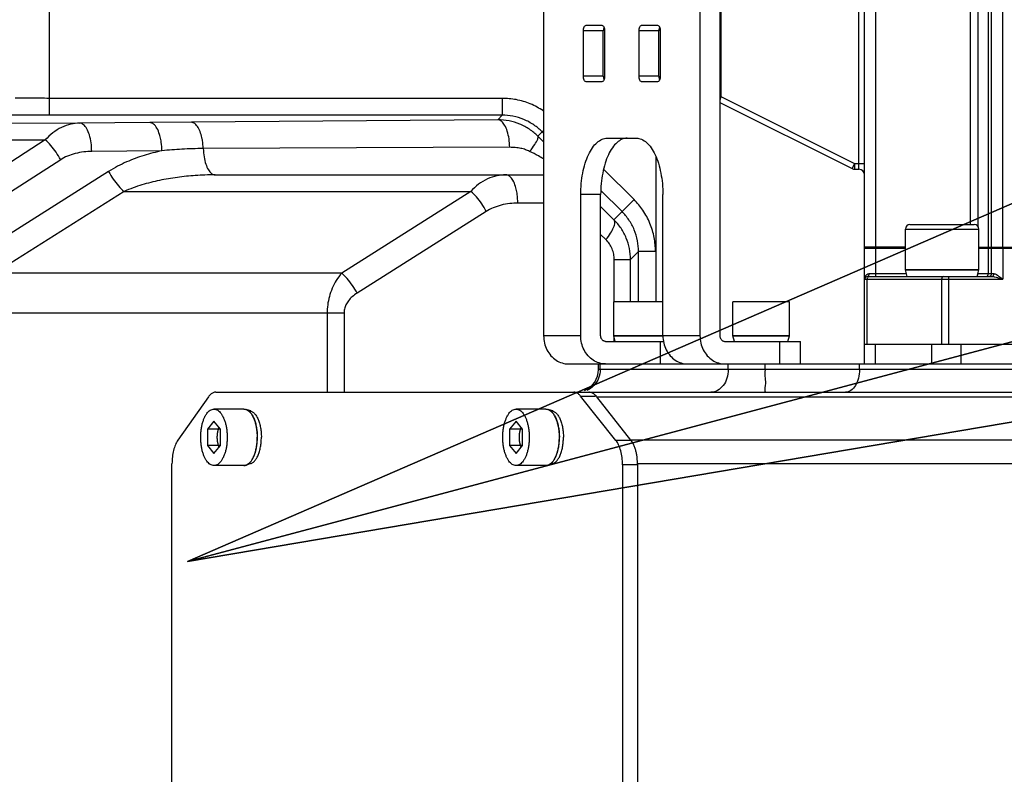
# Model space of a CAD drawing. Header units: millimetres. Extents: x 0 to 1189, y 0 to 841.
# Tile 39 of 88: x 577 to 611, y 159 to 185. Entities that reach past the tile are written whole.
import ezdxf

# ---------------------------------------------------------------- set-up
doc = ezdxf.new("R2010")
doc.units = ezdxf.units.MM
doc.header["$LTSCALE"] = 65.395
doc.layers.get('0').update_dxf_attribs({"linetype": 'CONTINUOUS'})
doc.layers.add('02___PRT_ALL_AXES', color=7, linetype='CONTINUOUS')
doc.layers.add('3_ALL_AXES', color=7, linetype='CONTINUOUS')
doc.styles.get("Standard").update_dxf_attribs({"font": 'txt', "width": 0.7})
doc.dimstyles.new('DIMSTYLE_6', dxfattribs={"dimtxt": 3.5, "dimasz": 3, "dimexe": 0.18, "dimexo": 0.0625, "dimgap": 0.09, "dimtad": 1, "dimlfac": 5, "dimdsep": 46, "dimtxsty": 'Standard', "dimblk": '_FILLED', "dimblk1": '_FILLED', "dimblk2": '_FILLED', "dimcen": 0.09, "dimclrt": 5, "dimadec": 0, "dimazin": 0, "dimtp": 0.01, "dimtm": 0.01, "dimtfac": 1, "dimtofl": 0, "dimtmove": 0, "dimatfit": 3, "dimldrblk": '_FILLED', "dimfxl": 1, "dimtolj": 1, "dimarcsym": 0})

# ---------------------------------------------------------------- blocks, each defined once
blk = doc.blocks.new('_FILLED')
at = {"color": 0, "linetype": 'ByBlock'}
blk.add_solid([(0, 0), (-1, 0.117), (-1, -0.117)], dxfattribs=at)
blk = doc.blocks.new('*D16')
at = {"color": 2, "linetype": 'Continuous'}
for p, q in [((582.522, 166.153), (995.791, 236.049)), ((941.425, 226.854), (582.522, 166.153)), ((941.425, 226.854), (941.425, 226.854))]:
    blk.add_line(p, q, dxfattribs=at)
at = {"color": 2, "linetype": 'Continuous', "xscale": 3, "yscale": 3, "zscale": 3, "rotation": 189.5995147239}
blk.add_blockref('_FILLED', (941.425, 226.854), dxfattribs=at)
blk = doc.blocks.new('*D19')
at = {"color": 2, "linetype": 'Continuous'}
for p, q in [((582.522, 166.153), (675.153, 190.837)), ((643.688, 182.452), (582.522, 166.153)), ((643.688, 182.452), (643.688, 182.452))]:
    blk.add_line(p, q, dxfattribs=at)
at = {"color": 2, "linetype": 'Continuous', "xscale": 3, "yscale": 3, "zscale": 3, "rotation": 194.9212372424}
blk.add_blockref('_FILLED', (643.688, 182.452), dxfattribs=at)
blk = doc.blocks.new('*D20')
at = {"color": 2, "linetype": 'Continuous'}
for p, q in [((582.522, 166.153), (763.157, 244.53)), ((687.652, 211.769), (582.522, 166.153)), ((687.652, 211.769), (687.652, 211.769))]:
    blk.add_line(p, q, dxfattribs=at)
at = {"color": 2, "linetype": 'Continuous', "xscale": 3, "yscale": 3, "zscale": 3, "rotation": 203.4559086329}
blk.add_blockref('_FILLED', (687.652, 211.769), dxfattribs=at)

msp = doc.modelspace()

# ---------------------------------------------------------------- linework, layer by layer
at = {"color": 7, "linetype": 'Continuous'}
for p, q in [((606.5223, 173.1533), (606.5223, 201.2533)), ((611.0223, 177.2933), (611.0223, 197.5533)), ((595.1475, 191.8006), (595.1475, 174.1533)), ((600.6873, 191.8006), (600.6873, 174.1533)), ((601.3936, 191.8006), (601.3936, 174.1533)), ((596.5559, 183.3533), (596.5559, 184.9533)), ((596.6498, 185.1533), (597.2132, 185.1533)), ((597.2623, 183.3533), (597.2623, 184.9533)), ((597.3071, 184.9533), (597.3071, 183.3533)), ((598.5277, 183.3533), (598.5277, 184.9533)), ((598.6216, 185.1533), (599.185, 185.1533)), ((599.2341, 183.3533), (599.2341, 184.9533)), ((599.2788, 184.9533), (599.2788, 183.3533)), ((597.2132, 183.1533), (596.6498, 183.1533)), ((599.185, 183.1533), (598.6216, 183.1533)), ((601.3936, 182.4176), (606.08, 180.0744)), ((597.401, 181.1533), (598.4338, 181.1533)), ((599.1223, 180.5038), (599.1223, 175.3533)), ((606.1695, 180.0533), (606.3223, 180.0533)), ((583.5082, 179.8533), (595.1475, 179.8533)), ((596.462, 174.1533), (596.462, 179.1533)), ((597.1684, 174.1533), (597.1684, 179.1533)), ((599.3727, 174.1533), (599.3727, 179.1533)), ((608.1292, 178.0933), (610.4092, 178.0933)), ((607.9692, 177.2933), (606.5223, 177.2933)), ((606.5223, 177.2533), (607.9692, 177.2533)), ((606.7223, 177.2933), (606.7223, 177.2533)), ((610.5692, 177.2933), (628.0223, 177.2933)), ((610.5692, 177.2533), (611.0086, 177.2533)), ((611.0223, 176.3533), (611.0223, 177.2533)), ((611.0223, 177.2533), (628.4753, 177.2533)), ((611.2223, 177.2933), (611.2223, 177.2533)), ((606.6223, 176.2533), (611.0223, 176.2533)), ((597.345, 173.9533), (599.396, 173.9533)), ((601.5702, 173.9533), (604.2552, 173.9533)), ((604.2554, 173.1533), (604.2554, 173.9533)), ((606.5223, 173.8533), (632.5223, 173.8533)), ((596.0304, 173.1533), (641.9223, 173.1533)), ((600.0302, 173.1533), (600.0302, 173.1869)), ((583.5292, 172.1533), (740.7563, 172.1532)), ((597.7092, 170.4433), (596.4547, 172.0152)), ((583.2688, 171.9853), (582.1877, 170.4501)), ((598.2408, 170.4501), (597.0365, 171.9853)), ((583.4654, 171.1306), (583.2307, 170.8419)), ((583.7002, 170.8419), (583.4654, 171.1306)), ((594.1694, 171.1306), (593.9347, 170.8419)), ((594.4041, 170.8419), (594.1694, 171.1306)), ((583.2307, 170.8419), (583.2307, 170.2646)), ((583.7002, 170.8419), (583.2307, 170.8419)), ((583.7002, 170.2646), (583.7002, 170.8419)), ((593.9347, 170.8419), (593.9347, 170.2646)), ((594.4041, 170.8419), (593.9347, 170.8419)), ((594.4041, 170.2646), (594.4041, 170.8419)), ((583.2307, 170.2646), (583.4654, 169.9759)), ((583.7002, 170.2646), (583.2307, 170.2646)), ((583.4654, 169.9759), (583.7002, 170.2646)), ((593.9347, 170.2646), (594.1694, 169.9759)), ((594.4041, 170.2646), (593.9347, 170.2646)), ((594.1694, 169.9759), (594.4041, 170.2646)), ((598.4187, 170.0643), (598.4104, 170.0949)), ((581.9786, 154.6884), (581.9786, 169.6181)), ((597.9407, 169.5813), (597.9407, 154.7252)), ((598.4704, 169.5813), (598.4704, 154.7252)), ((598.4736, 169.6181), (598.4736, 154.6884))]:
    msp.add_line(p, q, dxfattribs=at)
at = {"color": 9, "linetype": 'Continuous'}
for p, q in [((606.9223, 177.2933), (606.9223, 197.5533)), ((610.2566, 197.5533), (610.2566, 178.0933)), ((610.5394, 197.5533), (610.5394, 178.0242)), ((610.9051, 197.5533), (610.9051, 177.2933)), ((611.4223, 177.2933), (611.4223, 197.5533)), ((577.6264, 193.1533), (577.6264, 181.9662)), ((601.4223, 190.0533), (601.4223, 182.6269)), ((606.3223, 180.0533), (606.3223, 190.0533)), ((597.2623, 184.9533), (596.5559, 184.9533)), ((599.2341, 184.9533), (598.5277, 184.9533)), ((597.2623, 183.3533), (596.5559, 183.3533)), ((599.2341, 183.3533), (598.5277, 183.3533)), ((593.683, 182.5661), (577.6266, 182.5661)), ((593.683, 182.5661), (593.683, 181.9662)), ((601.4223, 182.6269), (601.3936, 182.6269)), ((601.4223, 182.6269), (601.3936, 182.4979)), ((601.4223, 182.6269), (606.1695, 180.2533)), ((593.6828, 181.9662), (577.6264, 181.9662)), ((593.5232, 181.8063), (582.6649, 181.7179)), ((593.5232, 181.8063), (593.6828, 181.9662)), ((558.7928, 181.7471), (578.7107, 181.6858)), ((581.1969, 181.706), (578.7107, 181.6858)), ((582.6649, 181.7179), (581.1969, 181.706)), ((558.5493, 181.1494), (577.4893, 181.0911)), ((577.4893, 181.0911), (572.9829, 178.202)), ((594.9424, 181.2258), (595.1475, 181.431)), ((595.1476, 181.0221), (594.9424, 181.2258)), ((595.1475, 181.3302), (595.0972, 181.3805)), ((593.9457, 180.8299), (583.0866, 180.7857)), ((578.0337, 180.3901), (573.5272, 177.501)), ((581.6195, 180.7062), (579.1334, 180.6859)), ((598.3505, 178.9754), (597.2734, 180.0525)), ((606.1695, 180.2533), (606.08, 180.0744)), ((606.1695, 180.2533), (606.1695, 180.0533)), ((606.1695, 180.2533), (606.5223, 180.2533)), ((579.7337, 179.9746), (575.1549, 177.0768)), ((580.279, 179.2674), (575.7004, 176.3697)), ((580.279, 179.2674), (592.5699, 179.2675)), ((592.5699, 179.2675), (587.9911, 176.3697)), ((597.1684, 179.1533), (596.462, 179.1533)), ((597.9264, 178.5513), (597.1753, 179.3024)), ((595.1475, 178.8533), (594.2326, 178.8533)), ((597.6401, 178.265), (597.1684, 178.729)), ((597.6401, 178.265), (598.3505, 178.9754)), ((593.1153, 178.5604), (588.5365, 175.6626)), ((597.3558, 177.5581), (597.1684, 177.7424)), ((607.9692, 177.9333), (610.5692, 177.9333)), ((606.9223, 176.2533), (606.9223, 177.2533)), ((610.9051, 177.2533), (610.9051, 176.3533)), ((611.4223, 177.2533), (611.4223, 176.1533)), ((598.2283, 176.8535), (598.512, 177.1371)), ((599.1119, 177.1372), (598.512, 177.1372)), ((598.512, 175.3533), (598.512, 177.1371)), ((597.651, 175.3533), (597.651, 176.8535)), ((597.651, 176.8535), (598.2283, 176.8535)), ((598.2283, 175.3533), (598.2283, 176.8535)), ((587.9911, 176.3697), (575.7004, 176.3697)), ((606.6823, 176.3533), (608.0052, 176.3533)), ((609.4998, 176.2533), (609.4998, 173.8533)), ((610.5394, 176.3758), (610.5394, 176.3533)), ((610.5394, 176.3533), (611.1023, 176.3533)), ((606.5223, 176.1533), (611.4223, 176.1533)), ((606.6092, 173.8533), (606.6092, 176.1533)), ((609.2508, 176.1533), (609.2508, 173.8533)), ((587.4774, 174.9555), (574.3628, 174.9554)), ((587.4774, 174.9555), (587.4774, 172.1533)), ((588.0737, 174.9555), (587.4774, 174.9555)), ((588.0737, 174.9555), (588.0737, 172.1533)), ((596.462, 174.1533), (595.1475, 174.1533)), ((600.6873, 174.1533), (599.3727, 174.1533)), ((597.651, 173.9533), (597.651, 174.0732)), ((599.2874, 173.1533), (599.2874, 173.9533)), ((603.5127, 173.1533), (603.5127, 173.9533)), ((606.8981, 173.8533), (606.8981, 173.1533)), ((608.8978, 173.8533), (608.8978, 173.1533)), ((609.928, 173.8533), (609.928, 173.1533)), ((597.1533, 172.9533), (597.1533, 173.1533)), ((601.6905, 172.9533), (601.6905, 173.1533)), ((602.9925, 172.9533), (602.9925, 173.1533)), ((606.3395, 172.9533), (606.3395, 173.1533)), ((641.5223, 172.9533), (597.0912, 172.9533)), ((596.4547, 172.0152), (596.9844, 172.0152)), ((597.0365, 171.9853), (746.8586, 171.9853)), ((598.239, 170.4433), (597.7092, 170.4433)), ((749.6746, 170.4501), (598.2408, 170.4501)), ((598.4704, 169.5813), (597.9407, 169.5813)), ((750.2786, 169.6181), (598.4736, 169.6181))]:
    msp.add_line(p, q, dxfattribs=at)
at = {"color": 2, "linetype": 'Continuous', "const_width": 0.8}
msp.add_lwpolyline([(467.9223, 166.1533, 1), (697.1223, 166.1533, 1)], format="xyb", close=True, dxfattribs=at)
at = {"color": 2, "linetype": 'Continuous'}
msp.add_arc((582.5223, 166.1533), 63.3, 282.12633, 48.550533, dxfattribs=at)
at = {"color": 7, "linetype": 'Continuous'}
for centre, radius, start, end in [((606.1695, 180.2533), 0.2, 243.43495, 270), ((606.3223, 179.8533), 0.2, 0, 90), ((608.1292, 177.9333), 0.16, 90, 180), ((610.4092, 177.9333), 0.16, 0, 90), ((606.6223, 176.1533), 0.1, 90, 180), ((610.9223, 176.3533), 0.1, 270, 360), ((596.2912, 172.9533), 0.8, 292.49965, 360)]:
    msp.add_arc(centre, radius, start, end, dxfattribs=at)
for points, start_tangent, end_tangent in [([(596.5559, 184.9533), (596.5631, 185.0298), (596.5834, 185.0947), (596.6139, 185.138), (596.6498, 185.1533)], (0, 1), (1, 0)), ([(597.2132, 185.1533), (597.2491, 185.138), (597.2796, 185.0947), (597.2999, 185.0298), (597.3071, 184.9533)], (1, 0), (0, -1)), ([(597.2694, 185.0298), (597.2623, 184.9533)], (-0.1922746, -0.9813412), (0, -1)), ([(597.2832, 185.079), (597.2694, 185.0298)], (-0.3542146, -0.9351642), (-0.1922746, -0.9813412)), ([(598.5277, 184.9533), (598.5348, 185.0298), (598.5552, 185.0947), (598.5857, 185.138), (598.6216, 185.1533)], (0, 1), (1, 0)), ([(599.185, 185.1533), (599.2209, 185.138), (599.2513, 185.0947), (599.2717, 185.0298), (599.2788, 184.9533)], (1, 0), (0, -1)), ([(599.2412, 185.0298), (599.2341, 184.9533)], (-0.1922746, -0.9813412), (0, -1)), ([(599.255, 185.079), (599.2412, 185.0298)], (-0.3542146, -0.9351642), (-0.1922746, -0.9813412)), ([(596.6498, 183.1533), (596.6139, 183.1685), (596.5834, 183.2118), (596.5631, 183.2767), (596.5559, 183.3533)], (-1, 0), (0, 1)), ([(597.3071, 183.3533), (597.2999, 183.2767), (597.2796, 183.2118), (597.2491, 183.1685), (597.2132, 183.1533)], (0, -1), (-1, 0)), ([(597.2623, 183.3533), (597.2694, 183.2767)], (0, -1), (0.1922746, -0.9813412)), ([(597.2694, 183.2767), (597.2832, 183.2276)], (0.1922746, -0.9813412), (0.3542146, -0.9351642)), ([(598.6216, 183.1533), (598.5857, 183.1685), (598.5552, 183.2118), (598.5348, 183.2767), (598.5277, 183.3533)], (-1, 0), (0, 1)), ([(599.2788, 183.3533), (599.2717, 183.2767), (599.2513, 183.2118), (599.2209, 183.1685), (599.185, 183.1533)], (0, -1), (-1, 0)), ([(599.2341, 183.3533), (599.2412, 183.2767)], (0, -1), (0.1922746, -0.9813412)), ([(599.2412, 183.2767), (599.255, 183.2276)], (0.1922746, -0.9813412), (0.3542146, -0.9351642)), ([(596.462, 179.1533), (596.4801, 179.5434), (596.5335, 179.9186), (596.6203, 180.2644), (596.737, 180.5675), (596.8793, 180.8162), (597.0416, 181.001), (597.2178, 181.1148), (597.401, 181.1533)], (0, 1), (1, 0)), ([(598.1073, 181.1533), (597.9241, 181.1148), (597.748, 181.001), (597.5857, 180.8162), (597.4434, 180.5675), (597.3266, 180.2644), (597.2398, 179.9186), (597.1864, 179.5434), (597.1684, 179.1533)], (-1, 0), (0, -1)), ([(598.4338, 181.1533), (598.617, 181.1148), (598.7931, 181.001), (598.9554, 180.8162), (599.0977, 180.5675), (599.2145, 180.2644), (599.3013, 179.9186), (599.3547, 179.5434), (599.3727, 179.1533)], (1, 0), (0, -1)), ([(595.1475, 174.1533), (595.1776, 173.8944), (595.2658, 173.6533), (595.4061, 173.4462), (595.589, 173.2872), (595.8019, 173.1873), (596.0304, 173.1533)], (0, -1), (1, 0)), ([(597.1164, 173.1873), (596.9035, 173.2872), (596.7206, 173.4462), (596.5803, 173.6533), (596.4921, 173.8944), (596.462, 174.1533)], (-0.9570161, 0.290035), (0, 1)), ([(597.345, 173.9533), (597.3105, 173.9571), (597.2774, 173.9685), (597.2469, 173.987), (597.2201, 174.0118), (597.1981, 174.0421), (597.1818, 174.0767), (597.1718, 174.1142), (597.1684, 174.1533)], (-1, 0), (0, 1)), ([(599.3727, 174.1533), (599.4028, 173.8944), (599.491, 173.6533), (599.6314, 173.4462), (599.8142, 173.2872), (600.0272, 173.1873), (600.2557, 173.1533)], (0, -1), (1, 0)), ([(600.6873, 174.1533), (600.7173, 173.8944), (600.8056, 173.6533), (600.9459, 173.4462), (601.1287, 173.2872), (601.3417, 173.1873), (601.5702, 173.1533)], (0, -1), (1, 0)), ([(601.3936, 174.1533), (601.397, 174.1142), (601.4071, 174.0767), (601.4234, 174.0421), (601.4453, 174.0118), (601.4721, 173.987), (601.5026, 173.9685), (601.5358, 173.9571), (601.5702, 173.9533)], (0, -1), (1, 0)), ([(597.345, 173.1533), (597.1164, 173.1873)], (-1, 0), (-0.9570161, 0.290035)), ([(583.5292, 172.1533), (583.4378, 172.1341), (583.3498, 172.0774), (583.2688, 171.9853)], (-1, 0), (-0.5757688, -0.8176126)), ([(596.4547, 172.0152), (596.3796, 172.0911), (596.2994, 172.1376), (596.2166, 172.1533)], (-0.6237899, 0.7815921), (-1, 0)), ([(596.8596, 172.1293), (596.7464, 172.1533)], (-0.9224368, 0.3861481), (-1, 0)), ([(596.8995, 172.1095), (596.8596, 172.1293)], (-0.8665691, 0.4990571), (-0.9224368, 0.3861481)), ([(596.9984, 172.0298), (596.8995, 172.1095)], (-0.6872391, 0.7264313), (-0.8665691, 0.4990571)), ([(597.0365, 171.9853), (596.9984, 172.0298)], (-0.6173001, 0.7867278), (-0.6872391, 0.7264313)), ([(582.1877, 170.4501), (582.1005, 170.2902), (582.0342, 170.0899), (581.9927, 169.8613), (581.9786, 169.6181)], (-0.5757688, -0.8176126), (0, -1)), ([(597.9407, 169.5813), (597.9249, 169.8382), (597.8787, 170.0778), (597.8052, 170.2841), (597.7092, 170.4433)], (0, 1), (-0.6237899, 0.7815921)), ([(598.3154, 170.335), (598.2408, 170.4501)], (-0.4732159, 0.8809465), (-0.6170879, 0.7868942)), ([(598.345, 170.2751), (598.3154, 170.335)], (-0.4135139, 0.9104978), (-0.4732159, 0.8809465)), ([(598.4104, 170.0949), (598.3686, 170.2192), (598.345, 170.2751)], (-0.2730826, 0.9619906), (-0.4135139, 0.9104978)), ([(598.4736, 169.6181), (598.4472, 169.9318), (598.4187, 170.0643)], (0, 1), (-0.2521081, 0.9676991))]:
    msp.add_spline(points, degree=3, dxfattribs=dict(at, start_tangent=start_tangent, end_tangent=end_tangent))
at = {"color": 9, "linetype": 'Continuous'}
for points, start_tangent, end_tangent in [([(577.6266, 182.5661), (577.2994, 182.5668), (576.9757, 182.5691), (576.6777, 182.5729), (576.4243, 182.5778)], (-1, 0.0000033), (-0.9997212, 0.023611)), ([(595.1481, 182.114), (595.139, 182.1201), (594.6764, 182.3688), (594.1732, 182.5194), (593.683, 182.5661)], (-0.8260481, 0.5635996), (-1, 0.0001509)), ([(577.6264, 181.9662), (577.1855, 181.9669), (576.7461, 181.9692), (576.3417, 181.973), (576.0001, 181.9779)], (-1, 0.0000352), (-0.9998487, 0.0173946)), ([(594.9424, 181.2258), (594.6451, 181.4692), (594.3002, 181.6535), (593.9209, 181.7683), (593.5232, 181.8063)], (-0.7088918, 0.7053172), (-0.9999922, -0.0039457)), ([(593.9457, 180.8299), (593.921, 181.1303), (593.8593, 181.4005), (593.7663, 181.6154), (593.6507, 181.755), (593.5232, 181.8063)], (-0.0165738, 0.9998626), (-0.9993012, 0.0373781)), ([(595.0972, 181.3805), (594.802, 181.624), (594.4469, 181.8146), (594.0613, 181.9301), (593.6828, 181.9662)], (-0.7071215, 0.7070921), (-1, -0.000052)), ([(578.7107, 181.6858), (578.3955, 181.6477), (578.0663, 181.5339), (577.7549, 181.3427), (577.4893, 181.0911)], (-0.9998535, -0.0171162), (-0.6528758, -0.757465)), ([(579.1334, 180.6859), (579.1111, 180.9919), (579.0504, 181.2686), (578.9571, 181.4893), (578.8401, 181.633), (578.7108, 181.6858)], (-0.0066855, 0.9999777), (-0.9993006, 0.0373949)), ([(581.5809, 181.1101), (581.5365, 181.2888), (581.4432, 181.5096), (581.3263, 181.6532), (581.1969, 181.706)], (-0.1891083, 0.9819562), (-0.9993006, 0.0373944)), ([(583.0493, 181.1217), (582.9943, 181.3332), (582.902, 181.5372), (582.7889, 181.6693), (582.6649, 181.7179)], (-0.1889542, 0.9819859), (-0.999302, 0.0373561)), ([(578.0337, 180.3901), (577.8718, 180.6581), (577.6841, 180.8997), (577.4893, 181.0911)], (-0.4659445, 0.884814), (-0.7691441, 0.6390753)), ([(581.6195, 180.7062), (581.5972, 181.0122), (581.5809, 181.1101)], (-0.0066864, 0.9999776), (-0.1891083, 0.9819562)), ([(583.0866, 180.7857), (583.0577, 181.0751), (583.0493, 181.1217)], (-0.035341, 0.9993753), (-0.1889542, 0.9819859)), ([(594.6521, 180.6861), (594.8365, 180.9316), (594.9379, 181.1202), (594.9424, 181.2258)], (0.6382741, 0.7698092), (-0.6150976, 0.788451)), ([(583.0866, 180.7857), (582.3274, 180.763), (581.6195, 180.7062)], (-0.9999918, -0.0040438), (-0.9944982, -0.1047534)), ([(583.0866, 180.7857), (583.1139, 180.4932), (583.1767, 180.2331), (583.2691, 180.0286), (583.3831, 179.8981), (583.5082, 179.8533)], (0.0286273, -0.9995902), (1, 0)), ([(594.6521, 180.6861), (594.5072, 180.7465), (594.3354, 180.7924), (594.1448, 180.8208), (593.9457, 180.8299)], (-0.889623, 0.4566956), (-0.9999918, -0.0040451)), ([(579.1334, 180.6859), (578.85, 180.6674), (578.5528, 180.6107), (578.2719, 180.5153), (578.0337, 180.3901)], (-0.9999671, -0.0081142), (-0.8418589, -0.5396977)), ([(581.6195, 180.7062), (581.3015, 180.6327), (580.9872, 180.5433), (580.6769, 180.4371), (580.3666, 180.3107), (580.0529, 180.159), (579.7337, 179.9746)], (-0.9794674, -0.2016027), (-0.8450513, -0.5346852)), ([(595.1479, 180.4217), (594.9609, 180.524), (594.6521, 180.6861)], (-0.8732922, 0.4871969), (-0.8896294, 0.4566833)), ([(579.7337, 179.9746), (579.8957, 179.7036), (580.0838, 179.4598), (580.2791, 179.2675)], (0.4612387, -0.8872761), (0.7696563, -0.6384585)), ([(583.5082, 179.8533), (583.139, 179.8467), (582.8047, 179.8294), (582.4866, 179.8026), (582.1695, 179.7654), (581.8505, 179.7168), (581.5348, 179.6569), (581.2236, 179.585), (580.9128, 179.4989), (580.5988, 179.3948), (580.279, 179.2674)], (-1, -0.000001), (-0.9160167, -0.40114)), ([(593.8099, 179.8533), (593.4897, 179.8196), (593.1554, 179.7087), (592.8393, 179.5189), (592.5699, 179.2675)], (-1, 0.0000252), (-0.6578755, -0.7531267)), ([(594.1972, 179.2542), (594.1519, 179.4411), (594.0584, 179.6623), (593.9406, 179.8043), (593.81, 179.8533)], (-0.1810589, 0.9834723), (-1, 0)), ([(593.1153, 178.5604), (592.9533, 178.8313), (592.7652, 179.0752), (592.5699, 179.2675)], (-0.4612387, 0.8872761), (-0.7696562, 0.6384585)), ([(594.2326, 178.8533), (594.2119, 179.1623), (594.1972, 179.2542)], (-0.0000002, 1), (-0.1810589, 0.9834723)), ([(594.2326, 178.8533), (593.9447, 178.8365), (593.6427, 178.781), (593.3573, 178.6858), (593.1153, 178.5604)], (-1, 0.0000259), (-0.8450043, -0.5347594)), ([(599.1119, 177.1372), (599.0643, 177.6323), (598.9125, 178.1357), (598.6632, 178.5973), (598.3505, 178.9754)], (-0.0000684, 1), (-0.7070019, 0.7072116)), ([(598.512, 177.1371), (598.4752, 177.5194), (598.3586, 177.9056), (598.1676, 178.2594), (597.9264, 178.5513)], (0.0000736, 1), (-0.7070521, 0.7071615)), ([(597.3558, 177.5581), (597.5201, 177.7865), (597.628, 177.9929), (597.6694, 178.1577), (597.6401, 178.265)], (0.6284925, 0.7778156), (-0.6528369, 0.7574985)), ([(598.2283, 176.8535), (598.1901, 177.241), (598.0767, 177.6148), (597.8913, 177.9608), (597.6401, 178.265)], (-0.0002544, 1), (-0.7099577, 0.7042443)), ([(597.651, 176.8535), (597.632, 177.0465), (597.575, 177.2337), (597.4816, 177.4069), (597.3558, 177.5581)], (-0.0001364, 1), (-0.7127464, 0.7014218)), ([(587.9911, 176.3697), (587.8018, 176.1146), (587.6556, 175.8338), (587.5541, 175.5401), (587.4957, 175.2436), (587.4774, 174.9555)], (-0.6583493, -0.7527125), (-0.0010527, -0.9999994)), ([(588.5365, 175.6626), (588.3745, 175.9335), (588.1864, 176.1774), (587.9911, 176.3697)], (-0.4612283, 0.8872815), (-0.7696651, 0.6384478)), ([(606.5223, 176.1533), (606.5286, 176.2091), (606.5456, 176.2572), (606.5708, 176.2968), (606.5758, 176.3026)], (0.000225, 1), (0.6680471, 0.744119)), ([(606.5758, 176.3026), (606.603, 176.327)], (0.6680471, 0.744119), (0.8142499, 0.5805145)), ([(606.603, 176.327), (606.6407, 176.3464), (606.6823, 176.3533)], (0.8142499, 0.5805145), (0.9999998, -0.0006866)), ([(606.6875, 176.2533), (606.6322, 176.224), (606.6149, 176.1916)], (-1, 0), (-0.302305, -0.9532112)), ([(606.6223, 176.2533), (606.6742, 176.3033)], (1, 0), (0.3531428, 0.9355694)), ([(606.6742, 176.3033), (606.6823, 176.3533)], (0.3531428, 0.9355694), (0, 1)), ([(609.313, 176.2533), (609.269, 176.224), (609.2508, 176.1533)], (-1, 0), (0, -1)), ([(610.513, 176.2757), (610.5187, 176.2826), (610.5345, 176.3149)], (0.6778563, 0.7351944), (0.2734548, 0.9618849)), ([(610.5345, 176.3149), (610.5394, 176.3533)], (0.2734547, 0.9618849), (0, 1)), ([(610.8344, 176.2533), (610.8844, 176.2826), (610.9001, 176.3149)], (1, 0), (0.2734538, 0.9618851)), ([(610.9001, 176.3149), (610.9051, 176.3533)], (0.2734538, 0.9618851), (0, 1)), ([(611.0223, 176.2533), (611.0623, 176.2667), (611.0916, 176.3033), (611.1023, 176.3533)], (1, 0), (-0.000001, 1)), ([(611.0223, 176.2533), (611.0849, 176.2471), (611.142, 176.2354), (611.2137, 176.2168), (611.2556, 176.2048), (611.2994, 176.1917), (611.3432, 176.1782), (611.4223, 176.1533)], (1, -0.0000017), (0.9534711, -0.3014844)), ([(611.1023, 176.3533), (611.1523, 176.341), (611.198, 176.3176), (611.2554, 176.2804), (611.2889, 176.2563), (611.324, 176.2301), (611.359, 176.2031), (611.4223, 176.1533)], (1, 0.0000052), (0.7844479, -0.6201947)), ([(606.6149, 176.1916), (606.6092, 176.1533)], (-0.302305, -0.9532112), (0, -1)), ([(588.5365, 175.6626), (588.3664, 175.5352), (588.2343, 175.3947), (588.1427, 175.2477), (588.0901, 175.0993), (588.0737, 174.9555)], (-0.8450103, -0.53475), (-0.0002604, -1)), ([(597.1533, 172.9533), (597.0947, 172.6471)], (0, -1), (-0.3695445, -0.929213)), ([(601.6905, 172.9533), (601.6438, 172.6471), (601.5109, 172.3876), (601.312, 172.2142), (601.0775, 172.1533)], (0, -1), (-1, 0)), ([(602.9925, 172.9533), (602.9954, 172.6471), (603.0037, 172.3876), (603.0306, 172.1533)], (0, -1), (1, 0)), ([(606.3395, 172.9533), (606.3016, 172.6471), (606.1938, 172.3876), (606.0324, 172.2142), (605.842, 172.1533)], (0, -1), (-1, 0)), ([(597.0947, 172.6471), (596.9281, 172.3876), (596.6786, 172.2142)], (-0.3695445, -0.929213), (-0.9186583, -0.3950531))]:
    msp.add_spline(points, degree=3, dxfattribs=dict(at, start_tangent=start_tangent, end_tangent=end_tangent))
at = {"color": 2, "linetype": 'Continuous'}
for points, start_tangent, end_tangent in [([(583.5839, 170.5533), (583.5846, 170.5768), (583.5853, 170.6003), (583.5854, 170.6061), (583.5856, 170.612), (583.5859, 170.6179), (583.5865, 170.6239), (583.5875, 170.6357), (583.5886, 170.6476), (583.5897, 170.6595), (583.5908, 170.6714), (583.5913, 170.6773), (583.5916, 170.6803), (583.5921, 170.6831), (583.593, 170.6889), (583.5938, 170.6946), (583.5974, 170.7176), (583.5992, 170.7291), (583.6001, 170.7348), (583.6005, 170.7377), (583.601, 170.7406), (583.6016, 170.7433), (583.6022, 170.746), (583.6034, 170.7515), (583.6059, 170.7624), (583.6108, 170.7842), (583.6121, 170.7896), (583.6133, 170.7951), (583.6139, 170.7978), (583.6146, 170.8004), (583.6162, 170.8055), (583.6193, 170.8156), (583.6224, 170.8257), (583.6255, 170.8359), (583.6286, 170.846), (583.6301, 170.8511), (583.631, 170.8536), (583.6319, 170.8559), (583.6338, 170.8606), (583.6357, 170.8653), (583.6432, 170.884), (583.6508, 170.9028)], (0.0295238, 0.9995641), (0.3729872, 0.9278365)), ([(594.2878, 170.5533), (594.2885, 170.5768), (594.2892, 170.6003), (594.2894, 170.6061), (594.2896, 170.612), (594.2899, 170.6179), (594.2904, 170.6239), (594.2915, 170.6357), (594.2926, 170.6476), (594.2936, 170.6595), (594.2947, 170.6714), (594.2952, 170.6773), (594.2956, 170.6803), (594.296, 170.6831), (594.2969, 170.6889), (594.2978, 170.6946), (594.3014, 170.7176), (594.3031, 170.7291), (594.304, 170.7348), (594.3045, 170.7377), (594.3049, 170.7406), (594.3055, 170.7433), (594.3062, 170.746), (594.3074, 170.7515), (594.3099, 170.7624), (594.3148, 170.7842), (594.316, 170.7896), (594.3172, 170.7951), (594.3179, 170.7978), (594.3186, 170.8004), (594.3201, 170.8055), (594.3232, 170.8156), (594.3263, 170.8257), (594.3294, 170.8359), (594.3325, 170.846), (594.3341, 170.8511), (594.3349, 170.8536), (594.3359, 170.8559), (594.3378, 170.8606), (594.3396, 170.8653), (594.3472, 170.884), (594.3547, 170.9028)], (0.0295238, 0.9995641), (0.3729872, 0.9278365)), ([(583.6508, 170.2038), (583.6435, 170.2216), (583.6399, 170.2305), (583.6363, 170.2395), (583.6345, 170.2439), (583.6327, 170.2484), (583.6318, 170.2506), (583.631, 170.253), (583.6294, 170.2581), (583.6263, 170.2682), (583.6232, 170.2783), (583.62, 170.2884), (583.6169, 170.2985), (583.6153, 170.3035), (583.6146, 170.3061), (583.614, 170.3088), (583.6127, 170.3143), (583.6115, 170.3197), (583.6065, 170.3414), (583.604, 170.3523), (583.6028, 170.3577), (583.6021, 170.3605), (583.6015, 170.3632), (583.6011, 170.366), (583.6006, 170.3689), (583.5997, 170.3746), (583.5979, 170.3861), (583.5942, 170.409), (583.5933, 170.4148), (583.5924, 170.4205), (583.592, 170.4234), (583.5916, 170.4263), (583.5911, 170.4322), (583.59, 170.4441), (583.5889, 170.456), (583.5878, 170.4678), (583.5867, 170.4797), (583.5861, 170.4856), (583.5859, 170.4886), (583.5858, 170.4917), (583.5856, 170.4979), (583.5854, 170.504), (583.5846, 170.5286), (583.5839, 170.5533)], (-0.3749478, 0.9270459), (-0.0309421, 0.9995212)), ([(594.3547, 170.2038), (594.3475, 170.2216), (594.3439, 170.2305), (594.3403, 170.2395), (594.3385, 170.2439), (594.3367, 170.2484), (594.3358, 170.2506), (594.3349, 170.253), (594.3334, 170.2581), (594.3302, 170.2682), (594.3271, 170.2783), (594.324, 170.2884), (594.3209, 170.2985), (594.3193, 170.3035), (594.3186, 170.3061), (594.3179, 170.3088), (594.3167, 170.3143), (594.3154, 170.3197), (594.3105, 170.3414), (594.308, 170.3523), (594.3067, 170.3577), (594.3061, 170.3605), (594.3055, 170.3632), (594.305, 170.366), (594.3046, 170.3689), (594.3036, 170.3746), (594.3018, 170.3861), (594.2982, 170.409), (594.2973, 170.4148), (594.2964, 170.4205), (594.2959, 170.4234), (594.2956, 170.4263), (594.295, 170.4322), (594.2939, 170.4441), (594.2928, 170.456), (594.2917, 170.4678), (594.2906, 170.4797), (594.2901, 170.4856), (594.2898, 170.4886), (594.2897, 170.4917), (594.2896, 170.4979), (594.2894, 170.504), (594.2886, 170.5286), (594.2878, 170.5533)], (-0.3749478, 0.9270459), (-0.0309421, 0.9995212))]:
    msp.add_spline(points, degree=3, dxfattribs=dict(at, start_tangent=start_tangent, end_tangent=end_tangent))
at = {"layer": '02___PRT_ALL_AXES', "color": 7, "linetype": 'Continuous'}
for p, q in [((607.9692, 176.4933), (607.9692, 177.9333)), ((610.5692, 176.4933), (610.5692, 177.9333)), ((607.9692, 176.4933), (610.5692, 176.4933)), ((607.9692, 176.4848), (608.0003, 176.4933)), ((608.0326, 176.2533), (607.9692, 176.4848)), ((610.5692, 176.4848), (607.9692, 176.4848)), ((610.5059, 176.2533), (610.5692, 176.4848)), ((610.5692, 176.4848), (610.5381, 176.4933)), ((597.6302, 174.1454), (597.6573, 174.1533)), ((597.6856, 173.9533), (597.6302, 174.1454)), ((597.6302, 174.1454), (599.3737, 174.1454)), ((601.8554, 174.1454), (601.8826, 174.1533)), ((601.9108, 173.9533), (601.8554, 174.1454)), ((601.8554, 174.1454), (603.8554, 174.1454)), ((603.8, 173.9533), (603.8554, 174.1454)), ((603.8554, 174.1454), (603.8283, 174.1533)), ((597.0912, 172.9533), (597.0912, 173.1533)), ((584.525, 171.5532), (584.5316, 171.5533)), ((584.7696, 171.4867), (584.6039, 171.5414)), ((595.2289, 171.5532), (595.2355, 171.5533)), ((595.4735, 171.4867), (595.3078, 171.5414)), ((584.9926, 170.7461), (584.9938, 170.7318)), ((595.6965, 170.7461), (595.6978, 170.7318)), ((584.9926, 170.3605), (584.9938, 170.3747)), ((585.145, 170.5575), (585.145, 170.5533)), ((585.145, 170.549), (585.145, 170.5533)), ((595.6965, 170.3605), (595.6978, 170.3747)), ((595.849, 170.5575), (595.849, 170.5533)), ((595.849, 170.549), (595.849, 170.5533)), ((584.7696, 169.6198), (584.6039, 169.5651)), ((595.4735, 169.6198), (595.3078, 169.5651)), ((584.525, 169.5534), (584.5316, 169.5533)), ((595.2289, 169.5534), (595.2355, 169.5533))]:
    msp.add_line(p, q, dxfattribs=at)
for points, start_tangent, end_tangent in [([(584.5316, 171.5533), (584.553, 171.5523), (584.5949, 171.5442), (584.6039, 171.5414)], (0.9999991, 0.0013774), (0.949465, -0.313873)), ([(584.6039, 171.5414), (584.6364, 171.5282), (584.677, 171.5043), (584.7164, 171.4728), (584.7544, 171.4339), (584.7905, 171.3878), (584.8246, 171.3351), (584.8563, 171.2761), (584.8854, 171.2112), (584.9117, 171.141), (584.9349, 171.0662), (584.9549, 170.9871), (584.9714, 170.9046), (584.9844, 170.8193), (584.9926, 170.7461)], (0.949465, -0.313873), (0.0918452, -0.9957733)), ([(584.7696, 171.4867), (584.7831, 171.4818), (584.8229, 171.4618), (584.8618, 171.4341), (584.8992, 171.3988), (584.935, 171.3564), (584.9688, 171.3071), (585.0003, 171.2513), (585.0293, 171.1896), (585.0555, 171.1225), (585.0786, 171.0505), (585.0985, 170.9743), (585.1151, 170.8945), (585.1281, 170.8118)], (0.9495113, -0.3137328), (0.132399, -0.9911965)), ([(595.2355, 171.5533), (595.2569, 171.5523), (595.2989, 171.5442), (595.3078, 171.5414)], (0.9999991, 0.0013774), (0.949465, -0.313873)), ([(595.3078, 171.5414), (595.3403, 171.5282), (595.3809, 171.5043), (595.4204, 171.4728), (595.4583, 171.4339), (595.4945, 171.3878), (595.5286, 171.3351), (595.5603, 171.2761), (595.5894, 171.2112), (595.6157, 171.141), (595.6389, 171.0662), (595.6588, 170.9871), (595.6754, 170.9046), (595.6884, 170.8193), (595.6965, 170.7461)], (0.949465, -0.313873), (0.0918452, -0.9957733)), ([(595.4735, 171.4867), (595.487, 171.4818), (595.5269, 171.4618), (595.5657, 171.4341), (595.6032, 171.3988), (595.639, 171.3564), (595.6728, 171.3071), (595.7043, 171.2513), (595.7332, 171.1896), (595.7594, 171.1225), (595.7826, 171.0505), (595.8025, 170.9743), (595.819, 170.8945), (595.832, 170.8118)], (0.9495113, -0.3137328), (0.132399, -0.9911965)), ([(584.9938, 170.7318), (584.9995, 170.6429), (585.0014, 170.5533)], (0.0848889, -0.9963904), (0, -1)), ([(585.1281, 170.8118), (585.1375, 170.7268), (585.1431, 170.6404), (585.145, 170.5575)], (0.132399, -0.9911965), (0.0021043, -0.9999978)), ([(595.6978, 170.7318), (595.7034, 170.6429), (595.7053, 170.5533)], (0.0848889, -0.9963904), (0, -1)), ([(595.832, 170.8118), (595.8414, 170.7268), (595.8471, 170.6404), (595.849, 170.5575)], (0.132399, -0.9911965), (0.0021043, -0.9999978)), ([(584.6039, 169.5651), (584.6364, 169.5783), (584.677, 169.6022), (584.7164, 169.6337), (584.7544, 169.6727), (584.7905, 169.7187), (584.8246, 169.7714), (584.8563, 169.8305), (584.8854, 169.8953), (584.9117, 169.9655), (584.9349, 170.0404), (584.9549, 170.1194), (584.9714, 170.2019), (584.9844, 170.2872), (584.9926, 170.3605)], (0.949465, 0.313873), (0.0918452, 0.9957733)), ([(584.7696, 169.6198), (584.7831, 169.6248), (584.8229, 169.6447), (584.8618, 169.6725), (584.8992, 169.7077), (584.935, 169.7502), (584.9688, 169.7995), (585.0003, 169.8552), (585.0293, 169.9169), (585.0555, 169.984), (585.0786, 170.056), (585.0985, 170.1322), (585.1151, 170.212), (585.1281, 170.2948)], (0.9495113, 0.3137328), (0.132399, 0.9911965)), ([(584.9938, 170.3747), (584.9995, 170.4636), (585.0014, 170.5533)], (0.0848889, 0.9963904), (0, 1)), ([(585.1281, 170.2948), (585.1375, 170.3797), (585.1431, 170.4661), (585.145, 170.549)], (0.132399, 0.9911965), (0.0021043, 0.9999978)), ([(595.3078, 169.5651), (595.3403, 169.5783), (595.3809, 169.6022), (595.4204, 169.6337), (595.4583, 169.6727), (595.4945, 169.7187), (595.5286, 169.7714), (595.5603, 169.8305), (595.5894, 169.8953), (595.6157, 169.9655), (595.6389, 170.0404), (595.6588, 170.1194), (595.6754, 170.2019), (595.6884, 170.2872), (595.6965, 170.3605)], (0.949465, 0.313873), (0.0918452, 0.9957733)), ([(595.4735, 169.6198), (595.487, 169.6248), (595.5269, 169.6447), (595.5657, 169.6725), (595.6032, 169.7077), (595.639, 169.7502), (595.6728, 169.7995), (595.7043, 169.8552), (595.7332, 169.9169), (595.7594, 169.984), (595.7826, 170.056), (595.8025, 170.1322), (595.819, 170.212), (595.832, 170.2948)], (0.9495113, 0.3137328), (0.132399, 0.9911965)), ([(595.6978, 170.3747), (595.7034, 170.4636), (595.7053, 170.5533)], (0.0848889, 0.9963904), (0, 1)), ([(595.832, 170.2948), (595.8414, 170.3797), (595.8471, 170.4661), (595.849, 170.549)], (0.132399, 0.9911965), (0.0021043, 0.9999978)), ([(584.5316, 169.5533), (584.553, 169.5543), (584.5949, 169.5623), (584.6039, 169.5651)], (0.9999991, -0.0013774), (0.949465, 0.313873)), ([(595.2355, 169.5533), (595.2569, 169.5543), (595.2989, 169.5623), (595.3078, 169.5651)], (0.9999991, -0.0013774), (0.949465, 0.313873))]:
    msp.add_spline(points, degree=3, dxfattribs=dict(at, start_tangent=start_tangent, end_tangent=end_tangent))
at = {"layer": '3_ALL_AXES', "color": 7, "linetype": 'Continuous'}
for p, q in [((597.6302, 174.1533), (597.6302, 175.3533)), ((599.3727, 175.3533), (597.6302, 175.3533)), ((601.8554, 174.1533), (601.8554, 175.3533)), ((603.8554, 175.3533), (601.8554, 175.3533)), ((603.8554, 174.1533), (603.8554, 175.3533)), ((599.3727, 174.1533), (597.6302, 174.1533)), ((603.8554, 174.1533), (601.8554, 174.1533)), ((584.525, 171.5533), (583.4654, 171.5533)), ((584.525, 171.5533), (584.5316, 171.5532)), ((595.2289, 171.5533), (594.1694, 171.5533)), ((595.2289, 171.5533), (595.2356, 171.5532)), ((584.525, 169.5533), (583.4654, 169.5533)), ((584.5316, 169.5534), (584.525, 169.5533)), ((595.2289, 169.5533), (594.1694, 169.5533)), ((595.2356, 169.5534), (595.2289, 169.5533))]:
    msp.add_line(p, q, dxfattribs=at)
for points, start_tangent, end_tangent in [([(582.996, 170.5533), (583.0008, 170.6956), (583.015, 170.835), (583.0384, 170.9687), (583.0705, 171.0939), (583.1106, 171.2081), (583.158, 171.309), (583.2116, 171.3945), (583.2704, 171.4629), (583.3332, 171.5128), (583.3986, 171.5431), (583.4654, 171.5533)], (0, 1), (1, 0)), ([(583.4654, 171.5533), (583.5323, 171.5431), (583.5977, 171.5128), (583.6605, 171.4629), (583.7193, 171.3945), (583.7729, 171.309), (583.8202, 171.2081), (583.8604, 171.0939), (583.8925, 170.9687), (583.9159, 170.835), (583.9301, 170.6956), (583.9349, 170.5533)], (1, 0), (0, -1)), ([(584.5316, 171.5532), (584.5918, 171.5431), (584.6028, 171.5394)], (0.9995276, -0.0307343), (0.9414603, -0.3371238)), ([(584.6028, 171.5394), (584.6572, 171.5128), (584.72, 171.4629), (584.7788, 171.3945), (584.8324, 171.309), (584.8798, 171.2081), (584.9004, 171.1537)], (0.9414603, -0.3371238), (0.3324923, -0.943106)), ([(593.6999, 170.5533), (593.7047, 170.6956), (593.7189, 170.835), (593.7423, 170.9687), (593.7745, 171.0939), (593.8146, 171.2081), (593.862, 171.309), (593.9156, 171.3945), (593.9744, 171.4629), (594.0371, 171.5128), (594.1026, 171.5431), (594.1694, 171.5533)], (0, 1), (1, 0)), ([(594.1694, 171.5533), (594.2362, 171.5431), (594.3017, 171.5128), (594.3644, 171.4629), (594.4232, 171.3945), (594.4768, 171.309), (594.5242, 171.2081), (594.5643, 171.0939), (594.5964, 170.9687), (594.6198, 170.835), (594.6341, 170.6956), (594.6389, 170.5533)], (1, 0), (0, -1)), ([(595.2356, 171.5532), (595.2957, 171.5431), (595.3068, 171.5394)], (0.9995276, -0.0307343), (0.9414603, -0.3371238)), ([(595.3068, 171.5394), (595.3612, 171.5128), (595.424, 171.4629), (595.4827, 171.3945), (595.5364, 171.309), (595.5837, 171.2081), (595.6043, 171.1537)], (0.9414603, -0.3371238), (0.3324923, -0.943106)), ([(584.9004, 171.1537), (584.9199, 171.0939), (584.952, 170.9687), (584.9754, 170.835), (584.978, 170.8154)], (0.3324923, -0.943106), (0.1265158, -0.9919646)), ([(595.6043, 171.1537), (595.6239, 171.0939), (595.656, 170.9687), (595.6794, 170.835), (595.682, 170.8154)], (0.3324923, -0.943106), (0.1265158, -0.9919646)), ([(584.978, 170.8154), (584.9897, 170.6956)], (0.1265158, -0.9919646), (0.0673403, -0.9977301)), ([(584.9897, 170.6956), (584.9945, 170.5533)], (0.0673403, -0.9977301), (0, -1)), ([(595.682, 170.8154), (595.6936, 170.6956)], (0.1265158, -0.9919646), (0.0673403, -0.9977301)), ([(595.6936, 170.6956), (595.6984, 170.5533)], (0.0673403, -0.9977301), (0, -1)), ([(583.4654, 169.5533), (583.3986, 169.5634), (583.3332, 169.5938), (583.2704, 169.6436), (583.2116, 169.712), (583.158, 169.7975), (583.1106, 169.8984), (583.0705, 170.0126), (583.0384, 170.1378), (583.015, 170.2715), (583.0008, 170.4109), (582.996, 170.5533)], (-1, 0), (0, 1)), ([(583.9349, 170.5533), (583.9301, 170.4109), (583.9159, 170.2715), (583.8925, 170.1378), (583.8604, 170.0126), (583.8202, 169.8984), (583.7729, 169.7975), (583.7193, 169.712), (583.6605, 169.6436), (583.5977, 169.5938), (583.5323, 169.5634), (583.4654, 169.5533)], (0, -1), (-1, 0)), ([(584.978, 170.2911), (584.9754, 170.2715), (584.952, 170.1378), (584.9199, 170.0126), (584.9004, 169.9528)], (-0.1265158, -0.9919646), (-0.3324923, -0.943106)), ([(584.9897, 170.4109), (584.978, 170.2911)], (-0.0673403, -0.9977301), (-0.1265158, -0.9919646)), ([(584.9945, 170.5533), (584.9897, 170.4109)], (0, -1), (-0.0673403, -0.9977301)), ([(594.1694, 169.5533), (594.1026, 169.5634), (594.0371, 169.5938), (593.9744, 169.6436), (593.9156, 169.712), (593.862, 169.7975), (593.8146, 169.8984), (593.7745, 170.0126), (593.7423, 170.1378), (593.7189, 170.2715), (593.7047, 170.4109), (593.6999, 170.5533)], (-1, 0), (0, 1)), ([(594.6389, 170.5533), (594.6341, 170.4109), (594.6198, 170.2715), (594.5964, 170.1378), (594.5643, 170.0126), (594.5242, 169.8984), (594.4768, 169.7975), (594.4232, 169.712), (594.3644, 169.6436), (594.3017, 169.5938), (594.2362, 169.5634), (594.1694, 169.5533)], (0, -1), (-1, 0)), ([(595.682, 170.2911), (595.6794, 170.2715), (595.656, 170.1378), (595.6239, 170.0126), (595.6043, 169.9528)], (-0.1265158, -0.9919646), (-0.3324923, -0.943106)), ([(595.6936, 170.4109), (595.682, 170.2911)], (-0.0673403, -0.9977301), (-0.1265158, -0.9919646)), ([(595.6984, 170.5533), (595.6936, 170.4109)], (0, -1), (-0.0673403, -0.9977301)), ([(584.9004, 169.9528), (584.8798, 169.8984), (584.8324, 169.7975), (584.7788, 169.712), (584.72, 169.6436), (584.6572, 169.5938), (584.6028, 169.5671)], (-0.3324923, -0.943106), (-0.9414603, -0.3371238)), ([(595.6043, 169.9528), (595.5837, 169.8984), (595.5364, 169.7975), (595.4827, 169.712), (595.424, 169.6436), (595.3612, 169.5938), (595.3068, 169.5671)], (-0.3324923, -0.943106), (-0.9414603, -0.3371238)), ([(584.6028, 169.5671), (584.5918, 169.5634), (584.5316, 169.5534)], (-0.9414603, -0.3371238), (-0.9995276, -0.0307343)), ([(595.3068, 169.5671), (595.2957, 169.5634), (595.2356, 169.5534)], (-0.9414603, -0.3371238), (-0.9995276, -0.0307343))]:
    msp.add_spline(points, degree=3, dxfattribs=dict(at, start_tangent=start_tangent, end_tangent=end_tangent))

# ---------------------------------------------------------------- dimensions: what is measured, and where the dimension line sits
at = {"color": 2, "linetype": 'Continuous'}
for mpoint, picture, middle in [((687.6525, 211.769), '*D20', (753.819, 241.4323)), ((941.4253, 226.854), '*D16', (983.5668, 234.8688)), ((643.6878, 182.4524), '*D19', (660.723, 187.8975))]:
    dim = msp.add_radius_dim(center=(582.5223, 166.1533), mpoint=mpoint, dimstyle='DIMSTYLE_6', dxfattribs=at)
    dim.commit()
    dim.dimension.update_dxf_attribs({"geometry": picture, "text_midpoint": middle, "dimtype": 164})

doc.saveas('drawing.dxf')
